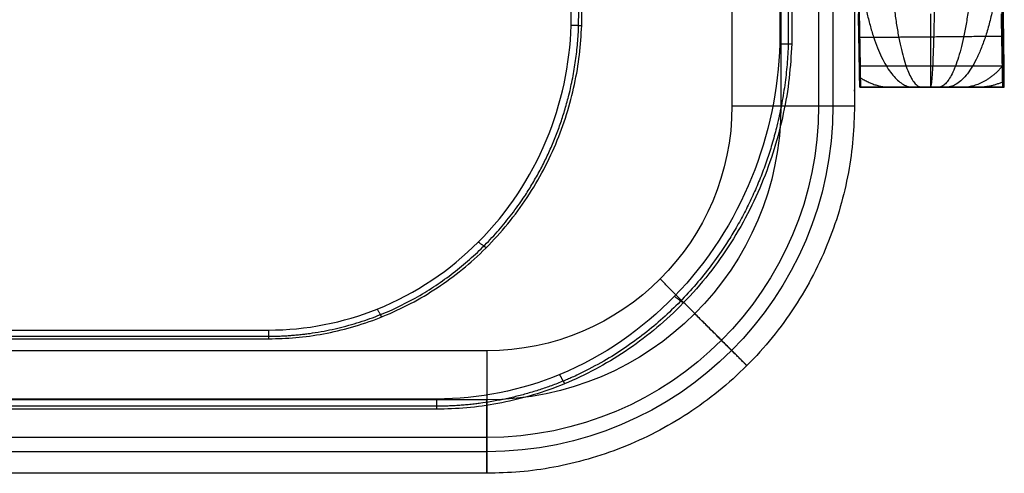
# Model space of a CAD drawing. Header units: centimetres. Extents: x -131 to 30, y 97 to 149.
# Tile 256 of 256: x -10 to 30, y 97 to 115. Entities that reach past the tile are written whole.
import ezdxf

# ---------------------------------------------------------------- set-up
doc = ezdxf.new("R2010")
doc.units = ezdxf.units.CM
for name, color, linetype, true_color in [('Calque 02', 7, 'Continuous', 0x7d26cd), ('Calque 06', 7, 'Continuous', 0x815a2c), ('SOLIDE1', 7, 'Continuous', 0xffffff), ('solide4', 7, 'Continuous', 0xdc0000)]:
    doc.layers.add(name, color=color, linetype=linetype, true_color=true_color)

msp = doc.modelspace()

# ---------------------------------------------------------------- linework, layer by layer
at = {"layer": 'Calque 02'}
for p, q in [((19.127, 128.815, 50.135), (19.127, 111.815, 50.135)), ((21.127, 128.815, 13.135), (21.127, 111.815, 13.135))]:
    msp.add_line(p, q, dxfattribs=at)
at = {"layer": 'Calque 02', "extrusion": (0, 0, -1)}
for centre, radius in [((-9.127, 111.815, -50.135), 10), ((-9.127, 111.815, -13.135), 12), ((-9.127, 111.815, -48.67), 13.536), ((-9.127, 111.815, -14.014), 14.121)]:
    msp.add_arc(centre, radius, 180, 270, dxfattribs=at)
at = {"layer": 'Calque 02'}
for points in [[(22.663, 128.815, 48.67), (22.663, 120.315, 48.67), (22.663, 111.815, 48.67)], [(23.248, 128.815, 14.014), (23.248, 120.315, 14.014), (23.248, 111.815, 14.014)], [(24.127, 128.815, 45.135), (24.127, 120.315, 45.135), (24.127, 111.815, 45.135)], [(24.127, 128.815, 16.135), (24.127, 120.315, 16.135), (24.127, 111.815, 16.135)], [(24.127, 112.502, 45.135), (24.127, 112.502, 30.635), (24.127, 112.502, 16.135)], [(24.127, 111.815, 45.135), (24.127, 111.815, 30.635), (24.127, 111.815, 16.135)], [(9.127, 101.815, 50.135), (-49.873, 101.815, 50.135), (-108.873, 101.815, 50.135)], [(19.734, 101.209, 45.135), (19.734, 101.209, 30.635), (19.734, 101.209, 16.135)], [(9.127, 99.815, 13.135), (-49.873, 99.815, 13.135), (-108.873, 99.815, 13.135)], [(9.127, 98.28, 48.67), (-49.873, 98.28, 48.67), (-108.873, 98.28, 48.67)], [(9.127, 97.694, 14.014), (-49.873, 97.694, 14.014), (-108.873, 97.694, 14.014)], [(9.127, 96.815, 45.135), (-49.873, 96.815, 45.135), (-108.873, 96.815, 45.135)], [(9.127, 96.815, 16.135), (-49.873, 96.815, 16.135), (-108.873, 96.815, 16.135)], [(9.127, 96.815, 31.635), (-49.873, 96.815, 31.635), (-108.873, 96.815, 31.635)], [(9.127, 96.815, 45.135), (9.127, 96.815, 30.635), (9.127, 96.815, 16.135)]]:
    msp.add_open_spline(points, degree=2, dxfattribs=at)
msp.add_open_spline([(24.127, 128.815, 31.635), (24.127, 120.659, 31.635), (24.127, 112.502, 31.635), (24.127, 112.159, 31.635), (24.127, 111.815, 31.635)], degree=2, knots=[-1311.371669, -1311.371669, -1311.371669, -1295.058637, -1295.058637, -1294.371669, -1294.371669, -1294.371669], dxfattribs=at)
for points in [[(24.127, 111.815, 45.135), (24.127, 96.815, 45.135), (9.127, 96.815, 45.135)], [(24.127, 111.815, 16.135), (24.127, 96.815, 16.135), (9.127, 96.815, 16.135)], [(24.127, 111.815, 31.635), (24.127, 96.815, 31.635), (9.127, 96.815, 31.635)], [(19.127, 111.815, 50.135), (24.127, 111.815, 50.135), (24.127, 111.815, 45.135)], [(21.127, 111.815, 13.135), (24.127, 111.815, 13.135), (24.127, 111.815, 16.135)], [(19.734, 101.209, 45.135), (19.734, 101.209, 50.135), (16.198, 104.744, 50.135)], [(19.734, 101.209, 16.135), (19.734, 101.209, 13.135), (17.612, 103.33, 13.135)], [(9.127, 101.815, 50.135), (9.127, 96.815, 50.135), (9.127, 96.815, 45.135)], [(9.127, 96.815, 16.135), (9.127, 96.815, 13.135), (9.127, 99.815, 13.135)]]:
    msp.add_rational_spline(points, [1, 0.707106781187, 1], degree=2, dxfattribs=at)
at = {"layer": 'Calque 06'}
for points in [[(21.09, 127.224, 4.614), (21.088, 120.784, 4.614), (21.086, 114.344, 4.614)], [(21.09, 127.224, 4.614), (21.088, 120.784, 4.614), (21.086, 114.344, 4.614)], [(21.43, 127.224, 4.769), (21.428, 120.782, 4.769), (21.426, 114.34, 4.769)], [(21.43, 127.224, 4.769), (21.428, 120.782, 4.769), (21.426, 114.34, 4.769)], [(21.571, 127.224, 12.911), (21.569, 120.781, 12.911), (21.567, 114.338, 12.911)], [(21.571, 127.224, 5.143), (21.569, 120.781, 5.143), (21.567, 114.338, 5.143)], [(21.571, 127.224, 8.762), (21.569, 120.781, 8.762), (21.567, 114.338, 8.762)], [(21.571, 127.224, 12.911), (21.569, 120.781, 12.911), (21.567, 114.338, 12.911)], [(21.571, 127.224, 5.143), (21.569, 120.781, 5.143), (21.567, 114.338, 5.143)], [(21.571, 127.224, 8.762), (21.569, 120.781, 8.762), (21.567, 114.338, 8.762)], [(21.567, 114.338, 12.911), (21.567, 114.338, 9.027), (21.567, 114.338, 5.143)], [(21.567, 114.338, 12.911), (21.567, 114.338, 9.027), (21.567, 114.338, 5.143)], [(17.144, 103.766, 12.911), (17.144, 103.766, 9.027), (17.144, 103.766, 5.143)], [(17.144, 103.766, 12.911), (17.144, 103.766, 9.027), (17.144, 103.766, 5.143)], [(7.071, 99.845, 4.614), (-49.965, 99.845, 4.614), (-107.001, 99.845, 4.614)], [(7.071, 99.845, 4.614), (-49.965, 99.845, 4.614), (-107.001, 99.845, 4.614)], [(7.071, 99.552, 4.769), (-49.965, 99.552, 4.769), (-107.001, 99.552, 4.769)], [(7.071, 99.552, 4.769), (-49.965, 99.552, 4.769), (-107.001, 99.552, 4.769)], [(7.071, 99.431, 12.911), (-49.965, 99.431, 12.911), (-107.001, 99.431, 12.911)], [(7.071, 99.431, 5.143), (-49.965, 99.431, 5.143), (-107.001, 99.431, 5.143)], [(7.071, 99.431, 8.762), (-49.965, 99.431, 8.762), (-107.001, 99.431, 8.762)], [(7.071, 99.431, 12.911), (-49.965, 99.431, 12.911), (-107.001, 99.431, 12.911)], [(7.071, 99.431, 5.143), (-49.965, 99.431, 5.143), (-107.001, 99.431, 5.143)], [(7.071, 99.431, 8.762), (-49.965, 99.431, 8.762), (-107.001, 99.431, 8.762)], [(7.071, 99.431, 12.911), (7.071, 99.431, 9.027), (7.071, 99.431, 5.143)], [(7.071, 99.431, 12.911), (7.071, 99.431, 9.027), (7.071, 99.431, 5.143)]]:
    msp.add_open_spline(points, degree=2, dxfattribs=at)
for points, knots in [([(21.086, 114.344, 4.614), (20.959, 110.647, 4.614), (18.901, 105.142, 4.614), (12.535, 100.612, 4.614), (8.804, 99.844, 4.614), (7.071, 99.845, 4.614)], [0.006954, 0.006954, 0.006954, 0.006954, 13.474891, 19.720138, 25.126015, 25.126015, 25.126015, 25.126015]), ([(21.086, 114.344, 4.614), (20.959, 110.647, 4.614), (18.901, 105.142, 4.614), (12.535, 100.612, 4.614), (8.804, 99.844, 4.614), (7.071, 99.845, 4.614)], [0.006954, 0.006954, 0.006954, 0.006954, 13.474891, 19.720138, 25.126015, 25.126015, 25.126015, 25.126015]), ([(21.086, 114.344, 4.614), (21.112, 114.344, 4.614), (21.165, 114.343, 4.618), (21.245, 114.342, 4.64), (21.323, 114.341, 4.679), (21.395, 114.34, 4.734), (21.458, 114.339, 4.803), (21.507, 114.339, 4.882), (21.542, 114.338, 4.968), (21.562, 114.338, 5.056), (21.567, 114.338, 5.115), (21.567, 114.338, 5.143)], [-0.7844366, -0.7844366, -0.7844366, -0.7844366, -0.7034845, -0.6180947, -0.5292269, -0.4381344, -0.3462766, -0.2551875, -0.1663259, -0.0809439, 0, 0, 0, 0]), ([(21.086, 114.344, 4.614), (21.112, 114.344, 4.614), (21.165, 114.343, 4.618), (21.245, 114.342, 4.64), (21.323, 114.341, 4.679), (21.395, 114.34, 4.734), (21.458, 114.339, 4.803), (21.507, 114.339, 4.882), (21.542, 114.338, 4.968), (21.562, 114.338, 5.056), (21.567, 114.338, 5.115), (21.567, 114.338, 5.143)], [-0.7844366, -0.7844366, -0.7844366, -0.7844366, -0.7034845, -0.6180947, -0.5292269, -0.4381344, -0.3462766, -0.2551875, -0.1663259, -0.0809439, 0, 0, 0, 0])]:
    msp.add_open_spline(points, degree=3, knots=knots, dxfattribs=at)
msp.add_rational_spline([(21.426, 114.34, 4.769), (21.297, 110.584, 4.769), (19.215, 104.987, 4.769), (12.7, 100.344, 4.769), (8.856, 99.551, 4.769), (7.071, 99.552, 4.769)], [0.853553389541, 0.853553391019, 0.853553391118, 0.853553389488, 0.853553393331, 0.853553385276], degree=3, knots=[0.001988, 0.001988, 0.001988, 0.001988, 13.474891, 19.720138, 25.126015, 25.126015, 25.126015, 25.126015], dxfattribs=at)
msp.add_rational_spline([(21.426, 114.34, 4.769), (21.297, 110.584, 4.769), (19.215, 104.987, 4.769), (12.7, 100.344, 4.769), (8.856, 99.551, 4.769), (7.071, 99.552, 4.769)], [0.853553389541, 0.853553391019, 0.853553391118, 0.853553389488, 0.853553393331, 0.853553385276], degree=3, knots=[0.001988, 0.001988, 0.001988, 0.001988, 13.474891, 19.720138, 25.126015, 25.126015, 25.126015, 25.126015], dxfattribs=at)
for points, weights in [([(21.567, 114.338, 12.911), (21.071, 99.431, 12.911), (7.071, 99.431, 12.911)], [1, 0.719403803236, 1]), ([(21.567, 114.338, 5.143), (21.071, 99.431, 5.143), (7.071, 99.431, 5.143)], [1, 0.719403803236, 1]), ([(21.567, 114.338, 8.762), (21.071, 99.431, 8.762), (7.071, 99.431, 8.762)], [1, 0.719403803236, 1]), ([(21.567, 114.338, 12.911), (21.071, 99.431, 12.911), (7.071, 99.431, 12.911)], [1, 0.719403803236, 1]), ([(21.567, 114.338, 5.143), (21.071, 99.431, 5.143), (7.071, 99.431, 5.143)], [1, 0.719403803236, 1]), ([(21.567, 114.338, 8.762), (21.071, 99.431, 8.762), (7.071, 99.431, 8.762)], [1, 0.719403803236, 1]), ([(21.567, 114.338, 5.143), (21.567, 114.338, 5.14), (21.567, 114.338, 5.136)], [1, 0.997100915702, 0.994259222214]), ([(21.567, 114.338, 5.143), (21.567, 114.338, 5.14), (21.567, 114.338, 5.136)], [1, 0.997100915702, 0.994259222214]), ([(17.144, 103.77, 5.143), (17.144, 103.77, 4.614), (16.776, 104.035, 4.614)], [1, 0.707106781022, 1]), ([(17.144, 103.77, 5.143), (17.144, 103.77, 4.614), (16.776, 104.035, 4.614)], [1, 0.707106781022, 1]), ([(12.307, 100.47, 5.143), (12.307, 100.47, 4.614), (12.098, 100.844, 4.614)], [1, 0.70710678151, 1]), ([(12.307, 100.47, 5.143), (12.307, 100.47, 4.614), (12.098, 100.844, 4.614)], [1, 0.70710678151, 1]), ([(7.071, 99.845, 4.614), (7.071, 99.431, 4.614), (7.071, 99.431, 5.143)], [1, 0.707106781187, 1]), ([(7.071, 99.845, 4.614), (7.071, 99.431, 4.614), (7.071, 99.431, 5.143)], [1, 0.707106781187, 1])]:
    msp.add_rational_spline(points, weights, degree=2, dxfattribs=at)
at = {"layer": 'SOLIDE1'}
for points, knots in [([(30.206, 112.565, 42.919), (30.182, 114.214, 42.916), (30.154, 115.863, 42.912), (30.049, 120.929, 42.902), (29.972, 124.348, 42.895), (29.67, 129.462, 42.885), (29.532, 131.166, 42.881), (29.058, 133.676, 42.877), (28.864, 134.505, 42.876), (28.363, 136.128, 42.873), (28.047, 136.917, 42.872), (27.275, 138.428, 42.869), (26.825, 139.152, 42.868), (25.836, 140.532, 42.865), (25.29, 141.186, 42.864), (23.513, 143.012, 42.86), (22.134, 144.035, 42.858), (19.914, 145.288, 42.855), (19.146, 145.656, 42.854), (17.559, 146.254, 42.853), (16.738, 146.475, 42.852), (15.066, 146.77, 42.85), (14.216, 146.851, 42.85), (12.515, 146.956, 42.85), (11.661, 146.982, 42.849), (9.1, 147.029, 42.849), (7.39, 147.029, 42.849), (3.972, 147.032, 42.849), (2.262, 147.031, 42.849), (-6.285, 147.031, 42.85), (-13.122, 147.031, 42.85), (-29.914, 147.031, 42.85), (-39.867, 147.031, 42.85), (-49.821, 147.03, 42.851)], [5.307708, 5.307708, 5.307708, 5.307708, 10.256442, 10.256442, 20.512885, 20.512885, 25.641106, 25.641106, 28.205216, 28.205216, 30.769327, 30.769327, 33.333437, 33.333437, 35.897548, 35.897548, 41.025769, 41.025769, 43.58988, 43.58988, 46.15399, 46.15399, 48.718101, 48.718101, 51.282211, 51.282211, 56.410433, 56.410433, 61.538654, 61.538654, 82.051538, 82.051538, 111.912302, 111.912302, 111.912302, 111.912302]), ([(30.206, 112.565, 42.919), (30.182, 114.214, 42.916), (30.154, 115.863, 42.912), (30.049, 120.929, 42.902), (29.972, 124.348, 42.895), (29.67, 129.462, 42.885), (29.532, 131.166, 42.881), (29.058, 133.676, 42.877), (28.864, 134.505, 42.876), (28.363, 136.128, 42.873), (28.047, 136.917, 42.872), (27.275, 138.428, 42.869), (26.825, 139.152, 42.868), (25.836, 140.532, 42.865), (25.29, 141.186, 42.864), (23.513, 143.012, 42.86), (22.134, 144.035, 42.858), (19.914, 145.288, 42.855), (19.146, 145.656, 42.854), (17.559, 146.254, 42.853), (16.738, 146.475, 42.852), (15.066, 146.77, 42.85), (14.216, 146.851, 42.85), (12.515, 146.956, 42.85), (11.661, 146.982, 42.849), (9.1, 147.029, 42.849), (7.39, 147.029, 42.849), (3.972, 147.032, 42.849), (2.262, 147.031, 42.849), (-6.285, 147.031, 42.85), (-13.122, 147.031, 42.85), (-29.914, 147.031, 42.85), (-39.867, 147.031, 42.85), (-49.821, 147.03, 42.851)], [5.307708, 5.307708, 5.307708, 5.307708, 10.256442, 10.256442, 20.512885, 20.512885, 25.641106, 25.641106, 28.205216, 28.205216, 30.769327, 30.769327, 33.333437, 33.333437, 35.897548, 35.897548, 41.025769, 41.025769, 43.58988, 43.58988, 46.15399, 46.15399, 48.718101, 48.718101, 51.282211, 51.282211, 56.410433, 56.410433, 61.538654, 61.538654, 82.051538, 82.051538, 111.912302, 111.912302, 111.912302, 111.912302]), ([(24.357, 112.565, 42.915), (24.157, 125.453, 42.888), (23.441, 131.406, 42.876), (21.7, 135.367, 42.869), (18.449, 139.338, 42.861), (13.36, 142.28, 42.856), (9.163, 142.849, 42.855), (2.103, 142.851, 42.855), (-20.85, 142.85, 42.855), (-35.742, 142.85, 42.855), (-47.137, 142.85, 42.855), (-49.821, 142.85, 42.855)], [2.007764, 2.007764, 2.007764, 2.007764, 15.685365, 31.37073, 47.056095, 62.74146, 78.426825, 94.11219, 109.797555, 125.48292, 130.096611, 130.096611, 130.096611, 130.096611]), ([(24.357, 112.565, 42.915), (24.157, 125.453, 42.888), (23.441, 131.406, 42.876), (21.7, 135.367, 42.869), (18.449, 139.338, 42.861), (13.36, 142.28, 42.856), (9.163, 142.849, 42.855), (2.103, 142.851, 42.855), (-20.85, 142.85, 42.855), (-35.742, 142.85, 42.855), (-47.137, 142.85, 42.855), (-49.821, 142.85, 42.855)], [2.007764, 2.007764, 2.007764, 2.007764, 15.685365, 31.37073, 47.056095, 62.74146, 78.426825, 94.11219, 109.797555, 125.48292, 130.096611, 130.096611, 130.096611, 130.096611]), ([(30.24, 112.565, 67.286), (30.24, 112.565, 67.546), (30.241, 112.581, 68.066), (30.241, 112.66, 68.838), (30.24, 112.796, 69.597), (30.239, 112.993, 70.334), (30.236, 113.253, 71.042), (30.233, 113.575, 71.715), (30.228, 113.956, 72.346), (30.223, 114.393, 72.927), (30.216, 114.881, 73.452), (30.209, 115.411, 73.918), (30.201, 115.978, 74.32), (30.191, 116.57, 74.657), (30.181, 117.179, 74.927), (30.17, 117.797, 75.131), (30.159, 118.415, 75.273), (30.147, 119.024, 75.354), (30.14, 119.427, 75.371), (30.136, 119.625, 75.37)], [-12.097284, -12.097284, -12.097284, -12.097284, -11.306259, -10.518335, -9.73687, -8.963759, -8.201591, -7.448616, -6.70488, -5.972076, -5.250706, -4.54119, -3.844346, -3.161356, -2.49358, -1.842392, -1.209054, -0.594645, 0, 0, 0, 0]), ([(30.24, 112.565, 67.286), (30.24, 112.565, 67.546), (30.241, 112.581, 68.066), (30.241, 112.66, 68.838), (30.24, 112.796, 69.597), (30.239, 112.993, 70.334), (30.236, 113.253, 71.042), (30.233, 113.575, 71.715), (30.228, 113.956, 72.346), (30.223, 114.393, 72.927), (30.216, 114.881, 73.452), (30.209, 115.411, 73.918), (30.201, 115.978, 74.32), (30.191, 116.57, 74.657), (30.181, 117.179, 74.927), (30.17, 117.797, 75.131), (30.159, 118.415, 75.273), (30.147, 119.024, 75.354), (30.14, 119.427, 75.371), (30.136, 119.625, 75.37)], [-12.097284, -12.097284, -12.097284, -12.097284, -11.306259, -10.518335, -9.73687, -8.963759, -8.201591, -7.448616, -6.70488, -5.972076, -5.250706, -4.54119, -3.844346, -3.161356, -2.49358, -1.842392, -1.209054, -0.594645, 0, 0, 0, 0]), ([(24.292, 116.957, 74.86), (24.296, 116.802, 74.796), (24.303, 116.446, 74.632), (24.314, 115.907, 74.325), (24.325, 115.349, 73.928), (24.335, 114.828, 73.47), (24.343, 114.349, 72.954), (24.35, 113.92, 72.386), (24.356, 113.547, 71.77), (24.361, 113.233, 71.113), (24.364, 112.981, 70.42), (24.367, 112.789, 69.7), (24.369, 112.657, 68.958), (24.37, 112.581, 68.202), (24.37, 112.565, 67.693), (24.369, 112.565, 67.438)], [2.625105, 2.625105, 2.625105, 2.625105, 3.128893, 3.803041, 4.489924, 5.18796, 5.89582, 6.612727, 7.338738, 8.074645, 8.820736, 9.575004, 10.337571, 11.108753, 11.885503, 11.885503, 11.885503, 11.885503]), ([(24.292, 116.957, 74.86), (24.296, 116.802, 74.796), (24.303, 116.446, 74.632), (24.314, 115.907, 74.325), (24.325, 115.349, 73.928), (24.335, 114.828, 73.47), (24.343, 114.349, 72.954), (24.35, 113.92, 72.386), (24.356, 113.547, 71.77), (24.361, 113.233, 71.113), (24.364, 112.981, 70.42), (24.367, 112.789, 69.7), (24.369, 112.657, 68.958), (24.37, 112.581, 68.202), (24.37, 112.565, 67.693), (24.369, 112.565, 67.438)], [2.625105, 2.625105, 2.625105, 2.625105, 3.128893, 3.803041, 4.489924, 5.18796, 5.89582, 6.612727, 7.338738, 8.074645, 8.820736, 9.575004, 10.337571, 11.108753, 11.885503, 11.885503, 11.885503, 11.885503]), ([(24.343, 112.565, 15.788), (24.343, 112.565, 15.704), (24.343, 112.572, 15.535), (24.342, 112.606, 15.279), (24.341, 112.664, 15.019), (24.34, 112.747, 14.76), (24.338, 112.857, 14.504), (24.336, 112.993, 14.256), (24.333, 113.154, 14.019), (24.33, 113.339, 13.797), (24.326, 113.546, 13.593), (24.322, 113.771, 13.411), (24.318, 114.012, 13.252), (24.314, 114.263, 13.118), (24.309, 114.523, 13.009), (24.304, 114.786, 12.927), (24.299, 115.049, 12.87), (24.294, 115.308, 12.837), (24.291, 115.48, 12.83), (24.29, 115.565, 12.83)], [-4.711072, -4.711072, -4.711072, -4.711072, -4.457356, -4.195556, -3.926319, -3.650452, -3.368912, -3.082794, -2.793313, -2.501775, -2.20954, -1.917993, -1.628494, -1.34235, -1.060777, -0.784871, -0.515591, -0.253744, 0, 0, 0, 0]), ([(24.343, 112.565, 15.788), (24.343, 112.565, 15.704), (24.343, 112.572, 15.535), (24.342, 112.606, 15.279), (24.341, 112.664, 15.019), (24.34, 112.747, 14.76), (24.338, 112.857, 14.504), (24.336, 112.993, 14.256), (24.333, 113.154, 14.019), (24.33, 113.339, 13.797), (24.326, 113.546, 13.593), (24.322, 113.771, 13.411), (24.318, 114.012, 13.252), (24.314, 114.263, 13.118), (24.309, 114.523, 13.009), (24.304, 114.786, 12.927), (24.299, 115.049, 12.87), (24.294, 115.308, 12.837), (24.291, 115.48, 12.83), (24.29, 115.565, 12.83)], [-4.711072, -4.711072, -4.711072, -4.711072, -4.457356, -4.195556, -3.926319, -3.650452, -3.368912, -3.082794, -2.793313, -2.501775, -2.20954, -1.917993, -1.628494, -1.34235, -1.060777, -0.784871, -0.515591, -0.253744, 0, 0, 0, 0]), ([(30.107, 115.565, 12.83), (30.109, 115.48, 12.83), (30.112, 115.308, 12.837), (30.117, 115.049, 12.87), (30.123, 114.786, 12.927), (30.128, 114.523, 13.009), (30.133, 114.263, 13.118), (30.137, 114.012, 13.252), (30.142, 113.771, 13.411), (30.146, 113.546, 13.593), (30.15, 113.339, 13.797), (30.154, 113.154, 14.019), (30.157, 112.993, 14.256), (30.159, 112.857, 14.504), (30.161, 112.747, 14.76), (30.163, 112.664, 15.019), (30.164, 112.606, 15.279), (30.165, 112.572, 15.535), (30.166, 112.565, 15.704), (30.166, 112.565, 15.788)], [0.000002, 0.000002, 0.000002, 0.000002, 0.253771, 0.515622, 0.784906, 1.060817, 1.342395, 1.628543, 1.918047, 2.209599, 2.501837, 2.793379, 3.082863, 3.368983, 3.650526, 3.926395, 4.195632, 4.457434, 4.711135, 4.711135, 4.711135, 4.711135]), ([(30.107, 115.565, 12.83), (30.109, 115.48, 12.83), (30.112, 115.308, 12.837), (30.117, 115.049, 12.87), (30.123, 114.786, 12.927), (30.128, 114.523, 13.009), (30.133, 114.263, 13.118), (30.137, 114.012, 13.252), (30.142, 113.771, 13.411), (30.146, 113.546, 13.593), (30.15, 113.339, 13.797), (30.154, 113.154, 14.019), (30.157, 112.993, 14.256), (30.159, 112.857, 14.504), (30.161, 112.747, 14.76), (30.163, 112.664, 15.019), (30.164, 112.606, 15.279), (30.165, 112.572, 15.535), (30.166, 112.565, 15.704), (30.166, 112.565, 15.788)], [0.000002, 0.000002, 0.000002, 0.000002, 0.253771, 0.515622, 0.784906, 1.060817, 1.342395, 1.628543, 1.918047, 2.209599, 2.501837, 2.793379, 3.082863, 3.368983, 3.650526, 3.926395, 4.195632, 4.457434, 4.711135, 4.711135, 4.711135, 4.711135]), ([(24.369, 112.565, 67.438), (24.761, 112.565, 67.784), (25.446, 112.565, 68.327), (26.22, 112.565, 68.739), (26.549, 112.565, 68.855)], [-4.026724, -4.026724, -4.026724, -4.026724, -2.447671, -1.400349, -1.400349, -1.400349, -1.400349]), ([(24.369, 112.565, 67.438), (24.761, 112.565, 67.784), (25.446, 112.565, 68.327), (26.22, 112.565, 68.739), (26.549, 112.565, 68.855)], [-4.026724, -4.026724, -4.026724, -4.026724, -2.447671, -1.400349, -1.400349, -1.400349, -1.400349]), ([(26.549, 112.565, 68.855), (26.657, 112.565, 68.892), (26.878, 112.565, 68.956), (27.213, 112.565, 68.988), (27.536, 112.565, 68.943), (27.738, 112.565, 68.885), (27.838, 112.565, 68.851), (28.078, 112.565, 68.768), (28.539, 112.565, 68.55), (28.967, 112.565, 68.279), (29.175, 112.565, 68.134), (29.548, 112.565, 67.874), (29.901, 112.565, 67.588), (30.24, 112.565, 67.286)], [-1.400349, -1.400349, -1.400349, -1.400349, -1.056728, -0.713107, -0.397504, -0.0819, -0.0819, -0.0819, 0.681489, 1.444879, 1.444879, 1.444879, 2.814143, 2.814143, 2.814143, 2.814143]), ([(26.549, 112.565, 68.855), (26.657, 112.565, 68.892), (26.878, 112.565, 68.956), (27.213, 112.565, 68.988), (27.536, 112.565, 68.943), (27.738, 112.565, 68.885), (27.838, 112.565, 68.851), (28.078, 112.565, 68.768), (28.539, 112.565, 68.55), (28.967, 112.565, 68.279), (29.175, 112.565, 68.134), (29.548, 112.565, 67.874), (29.901, 112.565, 67.588), (30.24, 112.565, 67.286)], [-1.400349, -1.400349, -1.400349, -1.400349, -1.056728, -0.713107, -0.397504, -0.0819, -0.0819, -0.0819, 0.681489, 1.444879, 1.444879, 1.444879, 2.814143, 2.814143, 2.814143, 2.814143])]:
    msp.add_open_spline(points, degree=3, knots=knots, dxfattribs=at)
for points, weights, degree in [([(25.538, 119.535, 75.723), (25.543, 112.565, 75.694), (26.88, 112.565, 68.946)], [1, 0.708635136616, 1], 2), ([(25.538, 119.535, 75.723), (25.543, 112.565, 75.694), (26.88, 112.565, 68.946)], [1, 0.708635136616, 1], 2), ([(27.414, 119.571, 75.875), (27.415, 112.565, 75.881), (27.222, 112.565, 68.975)], [1, 0.706815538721, 1], 2), ([(27.414, 119.571, 75.875), (27.415, 112.565, 75.881), (27.222, 112.565, 68.975)], [1, 0.706815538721, 1], 2), ([(29.015, 119.603, 75.682), (29.023, 112.565, 75.719), (27.534, 112.565, 68.936)], [1, 0.705158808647, 1], 2), ([(29.015, 119.603, 75.682), (29.023, 112.565, 75.719), (27.534, 112.565, 68.936)], [1, 0.705158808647, 1], 2), ([(30.136, 119.623, 75.37), (30.155, 112.565, 75.425), (27.838, 112.565, 68.851)], [0.999854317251, 0.704110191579, 1], 2), ([(30.136, 119.623, 75.37), (30.155, 112.565, 75.425), (27.838, 112.565, 68.851)], [0.999854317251, 0.704110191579, 1], 2), ([(24.256, 118.485, 75.289), (24.562, 112.565, 74.429), (26.549, 112.565, 68.855)], [0.946928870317, 0.739244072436, 1], 2), ([(24.256, 118.485, 75.289), (24.562, 112.565, 74.429), (26.549, 112.565, 68.855)], [0.946928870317, 0.739244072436, 1], 2), ([(27.228, 115.565, 12.83), (27.228, 112.565, 12.83), (27.228, 112.565, 15.788)], [1, 0.707106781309, 1], 2), ([(27.228, 115.565, 12.83), (27.228, 112.565, 12.83), (27.228, 112.565, 15.788)], [1, 0.707106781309, 1], 2), ([(24.914, 114.597, 73.443), (24.707, 114.596, 73.367), (24.516, 114.594, 73.29), (24.339, 114.593, 73.213)], [0.854851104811, 0.854945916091, 0.855028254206, 0.855100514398], 3), ([(24.914, 114.597, 73.443), (24.707, 114.596, 73.367), (24.516, 114.594, 73.29), (24.339, 114.593, 73.213)], [0.854851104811, 0.854945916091, 0.855028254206, 0.855100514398], 3), ([(24.328, 113.443, 13.696), (27.238, 113.443, 13.696), (30.148, 113.443, 13.696)], [0.85355339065, 0.853553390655, 0.853553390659], 2), ([(24.328, 113.443, 13.696), (27.238, 113.443, 13.696), (30.148, 113.443, 13.696)], [0.85355339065, 0.853553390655, 0.853553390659], 2), ([(30.233, 113.501, 71.547), (29.443, 112.565, 70.15), (28.531, 112.565, 68.537)], [0.86678524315, 0.899357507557, 1], 2), ([(30.233, 113.501, 71.547), (29.443, 112.565, 70.15), (28.531, 112.565, 68.537)], [0.86678524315, 0.899357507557, 1], 2), ([(24.365, 112.965, 70.33), (24.972, 112.565, 69.388), (25.617, 112.565, 68.39)], [0.898348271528, 0.934175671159, 1], 2), ([(24.365, 112.965, 70.33), (24.972, 112.565, 69.388), (25.617, 112.565, 68.39)], [0.898348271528, 0.934175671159, 1], 2), ([(30.24, 112.813, 69.624), (29.717, 112.565, 68.892), (29.175, 112.565, 68.134)], [0.912402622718, 0.946680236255, 1], 2), ([(30.24, 112.813, 69.624), (29.717, 112.565, 68.892), (29.175, 112.565, 68.134)], [0.912402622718, 0.946680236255, 1], 2)]:
    msp.add_rational_spline(points, weights, degree=degree, dxfattribs=at)
msp.add_rational_spline([(30.219, 114.643, 73.191), (29.995, 114.641, 73.29), (29.749, 114.639, 73.387), (29.47, 114.637, 73.481), (29.205, 114.634, 73.567), (28.662, 114.63, 73.73), (27.346, 114.617, 73.914), (25.822, 114.603, 73.753), (25.221, 114.599, 73.54), (24.914, 114.597, 73.443)], [0.851583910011, 0.851707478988, 0.851849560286, 0.852018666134, 0.852181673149, 0.852515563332, 0.853425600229, 0.85441704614, 0.854698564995, 0.854851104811], degree=3, knots=[-0.262109, -0.262109, -0.262109, -0.262109, 0.0819, 0.0819, 0.0819, 0.397504, 0.713107, 1.056728, 1.400349, 1.400349, 1.400349, 1.400349], dxfattribs=at)
msp.add_rational_spline([(30.219, 114.643, 73.191), (29.995, 114.641, 73.29), (29.749, 114.639, 73.387), (29.47, 114.637, 73.481), (29.205, 114.634, 73.567), (28.662, 114.63, 73.73), (27.346, 114.617, 73.914), (25.822, 114.603, 73.753), (25.221, 114.599, 73.54), (24.914, 114.597, 73.443)], [0.851583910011, 0.851707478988, 0.851849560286, 0.852018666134, 0.852181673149, 0.852515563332, 0.853425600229, 0.85441704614, 0.854698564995, 0.854851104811], degree=3, knots=[-0.262109, -0.262109, -0.262109, -0.262109, 0.0819, 0.0819, 0.0819, 0.397504, 0.713107, 1.056728, 1.400349, 1.400349, 1.400349, 1.400349], dxfattribs=at)
for points, degree in [([(24.343, 112.565, 15.788), (27.254, 112.565, 15.788), (30.166, 112.565, 15.788)], 2), ([(24.369, 112.565, 67.438), (24.361, 112.565, 50.221), (24.352, 112.565, 33.004), (24.343, 112.565, 15.788)], 3), ([(24.343, 112.565, 15.788), (27.254, 112.565, 15.788), (30.166, 112.565, 15.788)], 2), ([(24.369, 112.565, 67.438), (24.361, 112.565, 50.221), (24.352, 112.565, 33.004), (24.343, 112.565, 15.788)], 3), ([(30.207, 112.565, 43.578), (28.257, 112.565, 44.239), (26.307, 112.565, 44.243), (24.357, 112.565, 43.576)], 3), ([(30.207, 112.565, 43.578), (28.257, 112.565, 44.239), (26.307, 112.565, 44.243), (24.357, 112.565, 43.576)], 3), ([(27.306, 112.565, 68.971), (27.289, 112.565, 51.243), (27.272, 112.565, 33.515), (27.254, 112.565, 15.788)], 3), ([(27.306, 112.565, 68.971), (27.289, 112.565, 51.243), (27.272, 112.565, 33.515), (27.254, 112.565, 15.788)], 3), ([(30.166, 112.565, 15.788), (30.17, 112.565, 18.79), (30.175, 112.565, 21.793), (30.179, 112.565, 24.796)], 3), ([(30.166, 112.565, 15.788), (30.17, 112.565, 18.79), (30.175, 112.565, 21.793), (30.179, 112.565, 24.796)], 3), ([(30.179, 112.565, 24.796), (30.2, 112.565, 38.959), (30.22, 112.565, 53.123), (30.24, 112.565, 67.286)], 3), ([(30.179, 112.565, 24.796), (30.2, 112.565, 38.959), (30.22, 112.565, 53.123), (30.24, 112.565, 67.286)], 3)]:
    msp.add_open_spline(points, degree=degree, dxfattribs=at)
at = {"layer": 'solide4'}
for points in [[(12.573, 115.084, 4.639), (12.575, 120.603, 4.639), (12.577, 126.122, 4.639)], [(12.573, 115.084, 4.639), (12.575, 120.603, 4.639), (12.577, 126.122, 4.639)], [(12.873, 115.08, 4.606), (12.875, 120.601, 4.606), (12.877, 126.122, 4.606)], [(12.873, 115.08, 4.606), (12.875, 120.601, 4.606), (12.877, 126.122, 4.606)], [(12.997, 115.079, 2.887), (12.999, 120.6, 2.887), (13.001, 126.121, 2.887)], [(12.997, 115.079, 4.527), (12.999, 120.6, 4.527), (13.001, 126.121, 4.527)], [(12.997, 115.079, 3.763), (12.999, 120.6, 3.763), (13.001, 126.121, 3.763)], [(12.997, 115.079, 2.887), (12.999, 120.6, 2.887), (13.001, 126.121, 2.887)], [(12.997, 115.079, 4.527), (12.999, 120.6, 4.527), (13.001, 126.121, 4.527)], [(12.997, 115.079, 3.763), (12.999, 120.6, 3.763), (13.001, 126.121, 3.763)], [(12.997, 115.079, 2.887), (12.997, 115.079, 3.707), (12.997, 115.079, 4.527)], [(12.997, 115.079, 2.887), (12.997, 115.079, 3.707), (12.997, 115.079, 4.527)], [(9.1, 106.019, 2.887), (9.1, 106.019, 3.707), (9.1, 106.019, 4.527)], [(9.1, 106.019, 2.887), (9.1, 106.019, 3.707), (9.1, 106.019, 4.527)], [(-100.293, 102.66, 4.639), (-50.035, 102.66, 4.639), (0.223, 102.66, 4.639)], [(-100.293, 102.66, 4.639), (-50.035, 102.66, 4.639), (0.223, 102.66, 4.639)], [(-100.293, 102.409, 4.606), (-50.035, 102.409, 4.606), (0.223, 102.409, 4.606)], [(-100.293, 102.409, 4.606), (-50.035, 102.409, 4.606), (0.223, 102.409, 4.606)], [(-100.293, 102.305, 2.887), (-50.035, 102.305, 2.887), (0.223, 102.305, 2.887)], [(-100.293, 102.305, 4.527), (-50.035, 102.305, 4.527), (0.223, 102.305, 4.527)], [(-100.293, 102.305, 3.763), (-50.035, 102.305, 3.763), (0.223, 102.305, 3.763)], [(-100.293, 102.305, 2.887), (-50.035, 102.305, 2.887), (0.223, 102.305, 2.887)], [(-100.293, 102.305, 4.527), (-50.035, 102.305, 4.527), (0.223, 102.305, 4.527)], [(-100.293, 102.305, 3.763), (-50.035, 102.305, 3.763), (0.223, 102.305, 3.763)], [(0.223, 102.305, 2.887), (0.223, 102.305, 3.707), (0.223, 102.305, 4.527)], [(0.223, 102.305, 2.887), (0.223, 102.305, 3.707), (0.223, 102.305, 4.527)]]:
    msp.add_open_spline(points, degree=2, dxfattribs=at)
for points, knots in [([(0.223, 102.66, 4.639), (1.75, 102.659, 4.639), (5.038, 103.317, 4.639), (10.648, 107.199, 4.639), (12.461, 111.916, 4.639), (12.573, 115.084, 4.639)], [0, 0, 0, 0, 5.405877, 11.651124, 25.119061, 25.119061, 25.119061, 25.119061]), ([(0.223, 102.66, 4.639), (1.75, 102.659, 4.639), (5.038, 103.317, 4.639), (10.648, 107.199, 4.639), (12.461, 111.916, 4.639), (12.573, 115.084, 4.639)], [0, 0, 0, 0, 5.405877, 11.651124, 25.119061, 25.119061, 25.119061, 25.119061]), ([(12.997, 115.079, 4.527), (12.997, 115.079, 4.533), (12.993, 115.079, 4.546), (12.975, 115.079, 4.564), (12.945, 115.079, 4.583), (12.901, 115.08, 4.599), (12.846, 115.081, 4.614), (12.782, 115.082, 4.625), (12.713, 115.082, 4.634), (12.643, 115.083, 4.638), (12.596, 115.084, 4.639), (12.573, 115.084, 4.639)], [0, 0, 0, 0, 0.0809439, 0.1663259, 0.2551875, 0.3462766, 0.4381344, 0.5292269, 0.6180947, 0.7034845, 0.7844366, 0.7844366, 0.7844366, 0.7844366]), ([(12.997, 115.079, 4.527), (12.997, 115.079, 4.533), (12.993, 115.079, 4.546), (12.975, 115.079, 4.564), (12.945, 115.079, 4.583), (12.901, 115.08, 4.599), (12.846, 115.081, 4.614), (12.782, 115.082, 4.625), (12.713, 115.082, 4.634), (12.643, 115.083, 4.638), (12.596, 115.084, 4.639), (12.573, 115.084, 4.639)], [0, 0, 0, 0, 0.0809439, 0.1663259, 0.2551875, 0.3462766, 0.4381344, 0.5292269, 0.6180947, 0.7034845, 0.7844366, 0.7844366, 0.7844366, 0.7844366])]:
    msp.add_open_spline(points, degree=3, knots=knots, dxfattribs=at)
msp.add_rational_spline([(0.223, 102.409, 4.606), (1.797, 102.407, 4.606), (5.183, 103.087, 4.606), (10.924, 107.066, 4.606), (12.759, 111.862, 4.606), (12.873, 115.08, 4.606)], [0.853553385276, 0.853553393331, 0.853553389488, 0.853553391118, 0.853553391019, 0.853553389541], degree=3, knots=[0, 0, 0, 0, 5.405877, 11.651124, 25.124027, 25.124027, 25.124027, 25.124027], dxfattribs=at)
msp.add_rational_spline([(0.223, 102.409, 4.606), (1.797, 102.407, 4.606), (5.183, 103.087, 4.606), (10.924, 107.066, 4.606), (12.759, 111.862, 4.606), (12.873, 115.08, 4.606)], [0.853553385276, 0.853553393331, 0.853553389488, 0.853553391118, 0.853553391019, 0.853553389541], degree=3, knots=[0, 0, 0, 0, 5.405877, 11.651124, 25.124027, 25.124027, 25.124027, 25.124027], dxfattribs=at)
for points, weights in [([(0.223, 102.305, 2.887), (12.56, 102.305, 2.887), (12.997, 115.079, 2.887)], [1, 0.719403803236, 1]), ([(0.223, 102.305, 4.527), (12.56, 102.305, 4.527), (12.997, 115.079, 4.527)], [1, 0.719403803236, 1]), ([(0.223, 102.305, 3.763), (12.56, 102.305, 3.763), (12.997, 115.079, 3.763)], [1, 0.719403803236, 1]), ([(0.223, 102.305, 2.887), (12.56, 102.305, 2.887), (12.997, 115.079, 2.887)], [1, 0.719403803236, 1]), ([(0.223, 102.305, 4.527), (12.56, 102.305, 4.527), (12.997, 115.079, 4.527)], [1, 0.719403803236, 1]), ([(0.223, 102.305, 3.763), (12.56, 102.305, 3.763), (12.997, 115.079, 3.763)], [1, 0.719403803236, 1]), ([(12.997, 115.079, 4.527), (12.997, 115.079, 4.528), (12.997, 115.079, 4.529)], [1, 0.997100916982, 0.994259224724]), ([(12.997, 115.079, 4.527), (12.997, 115.079, 4.528), (12.997, 115.079, 4.529)], [1, 0.997100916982, 0.994259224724]), ([(9.1, 106.023, 4.527), (9.1, 106.023, 4.639), (8.775, 106.25, 4.639)], [1, 0.707106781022, 1]), ([(9.1, 106.023, 4.527), (9.1, 106.023, 4.639), (8.775, 106.25, 4.639)], [1, 0.707106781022, 1]), ([(4.837, 103.195, 4.527), (4.837, 103.195, 4.639), (4.654, 103.516, 4.639)], [1, 0.70710678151, 1]), ([(4.837, 103.195, 4.527), (4.837, 103.195, 4.639), (4.654, 103.516, 4.639)], [1, 0.70710678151, 1]), ([(0.223, 102.66, 4.639), (0.223, 102.305, 4.639), (0.223, 102.305, 4.527)], [1, 0.707106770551, 1]), ([(0.223, 102.66, 4.639), (0.223, 102.305, 4.639), (0.223, 102.305, 4.527)], [1, 0.707106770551, 1])]:
    msp.add_rational_spline(points, weights, degree=2, dxfattribs=at)

doc.saveas('drawing.dxf')
